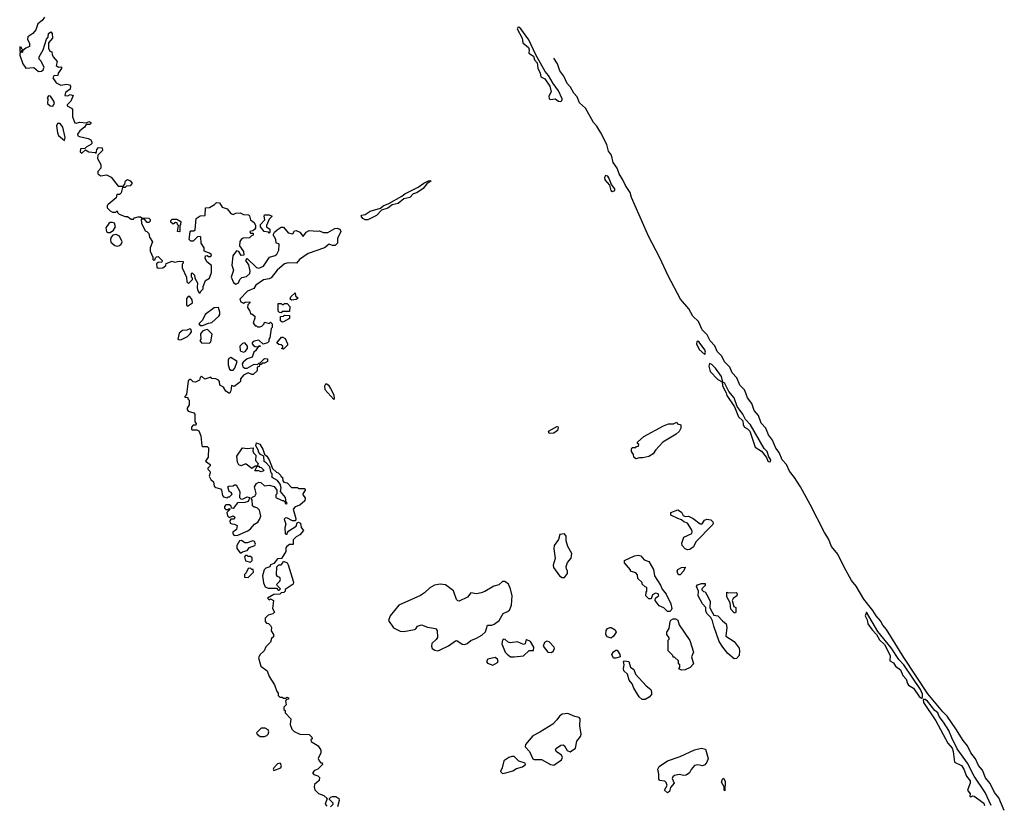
# Model space of a CAD drawing. Extents: x 2895860 to 3052244, y 542080 to 918683.
# Tile 110 of 133: x 2978133 to 2986542, y 845547 to 852252. Entities that reach past the tile are written whole.
import ezdxf

# ---------------------------------------------------------------- set-up
doc = ezdxf.new("R2010")
doc.units = 0

msp = doc.modelspace()

# ---------------------------------------------------------------- linework, layer by layer
at = {"layer": '0CON05XD'}
for points in [[(2978346.1, 852273.9), (2978326.4, 852243.6), (2978287.5, 852215), (2978272.5, 852165), (2978246.4, 852133.6), (2978202.5, 852105), (2978200, 852085), (2978217, 852047), (2978218.3, 852021.7), (2978185, 852010), (2978160, 851990), (2978155, 851970), (2978150, 851985), (2978160, 851995), (2978150, 852005), (2978150, 852015), (2978135, 852020), (2978133.3, 851985), (2978140, 851975), (2978133.8, 851966.2), (2978135, 851950), (2978158.8, 851875), (2978185, 851837.5), (2978255, 851842.5), (2978295, 851808.8), (2978318.8, 851811.2), (2978333.8, 851825), (2978341.2, 851845), (2978315, 851900), (2978300, 851915), (2978300, 851935), (2978333.8, 851995), (2978362.5, 852085), (2978377, 852103), (2978380, 852135), (2978398.3, 852148.3), (2978410, 852135), (2978412.5, 852095), (2978380, 852055), (2978378.3, 852008.3), (2978391.7, 851981.7), (2978408.3, 851978.3), (2978410, 851955), (2978420, 851935), (2978452.5, 851895), (2978445, 851860), (2978465, 851847.5), (2978485, 851850), (2978490, 851845), (2978490, 851835), (2978462.5, 851795), (2978460, 851775), (2978425, 851772.5), (2978417.5, 851755), (2978445, 851712.5), (2978485, 851692.5), (2978535, 851702.5), (2978560, 851695), (2978567.5, 851685), (2978565, 851660), (2978525, 851630), (2978520, 851605), (2978545, 851602.5), (2978565, 851612.5), (2978590, 851605), (2978570, 851555), (2978540, 851525), (2978537.5, 851515), (2978575, 851496.7), (2978583.3, 851485), (2978583.6, 851423.6), (2978605, 851370), (2978615, 851367.5), (2978645, 851376.2), (2978705, 851370), (2978725, 851382.5), (2978740, 851375), (2978740, 851365), (2978731.7, 851358.3), (2978701.7, 851358.3), (2978687.5, 851335), (2978647, 851303), (2978627.5, 851275), (2978630, 851260), (2978643.3, 851253.3), (2978718.8, 851238.8), (2978740, 851225), (2978750, 851205), (2978750, 851195), (2978740, 851185), (2978700, 851165), (2978688.3, 851151.7), (2978651.7, 851148.3), (2978650, 851125), (2978665, 851112.5), (2978695, 851140), (2978725, 851123.8), (2978777.5, 851117.5), (2978785, 851110), (2978792.5, 851145), (2978805, 851160), (2978838.3, 851158.3), (2978840, 851135), (2978800, 851095), (2978798.3, 851068.3), (2978827.5, 851015), (2978827, 850983), (2978800, 850955), (2978800, 850935), (2978825, 850920), (2978875, 850927.5), (2978915, 850907.5), (2978975, 850830), (2979018.3, 850831.7), (2979031.7, 850848.3), (2979037.5, 850875), (2979053.6, 850886.4), (2979077.5, 850875), (2979092.5, 850855), (2979077, 850833), (2979045, 850830), (2979035, 850820), (2979011.7, 850818.3), (2979000, 850775), (2978985, 850760), (2978961.7, 850758.3), (2978958.3, 850731.7), (2978887.5, 850675), (2978880, 850665), (2978880, 850645), (2978905, 850620), (2978925, 850610), (2978955, 850610), (2978965, 850620), (2978970, 850605), (2978983, 850593), (2979033, 850573), (2979055, 850572.5), (2979085, 850550), (2979105, 850550), (2979115, 850560), (2979145, 850570), (2979165, 850570), (2979175, 850560), (2979235, 850557.5), (2979247.5, 850545), (2979246.7, 850533.3), (2979235, 850520), (2979221.7, 850521.7), (2979198.3, 850548.3), (2979175, 850550), (2979170, 850545), (2979172.5, 850515), (2979205, 850450), (2979220, 850445), (2979237, 850427), (2979242.5, 850395), (2979267.5, 850355), (2979247.5, 850305), (2979247.5, 850275), (2979270, 850225), (2979270, 850205), (2979275, 850200), (2979288.3, 850201.7), (2979291.7, 850218.3), (2979301.7, 850228.3), (2979315, 850230), (2979350, 850195), (2979348.3, 850181.7), (2979315, 850180), (2979301.7, 850168.3), (2979305, 850140), (2979315, 850130), (2979357, 850133), (2979380, 850155), (2979385, 850170), (2979435, 850190), (2979455, 850182.5), (2979495, 850190), (2979528.3, 850188.3), (2979530, 850175), (2979520, 850165), (2979520, 850135), (2979557.5, 850055), (2979560, 850015), (2979575, 850000), (2979610, 850035), (2979610, 850045), (2979600, 850055), (2979600, 850085), (2979605, 850090), (2979625, 850070), (2979630, 850045), (2979652.5, 850005), (2979647.5, 849965), (2979652.5, 849945), (2979665, 849920), (2979675, 849920), (2979680, 849935), (2979700, 849955), (2979700, 849975), (2979720, 850025), (2979753, 850047), (2979772.5, 850095), (2979770, 850155), (2979732.5, 850185), (2979717.5, 850215), (2979720, 850235), (2979735, 850240), (2979745, 850230), (2979765, 850230), (2979770, 850245), (2979755, 850260), (2979710, 850275), (2979707.5, 850305), (2979682.5, 850345), (2979680, 850395), (2979675, 850400), (2979651.7, 850398.3), (2979615, 850360), (2979595, 850360), (2979580, 850375), (2979588.3, 850441.7), (2979595, 850450), (2979621.7, 850448.3), (2979631.7, 850458.3), (2979640, 850555), (2979675, 850577.5), (2979718.3, 850581.7), (2979720, 850645), (2979755, 850650), (2979797, 850673), (2979815, 850690), (2979838.3, 850688.3), (2979861.7, 850651.7), (2979906.4, 850636.4), (2979935, 850597.5), (2979955, 850590), (2979978.3, 850601.7), (2980015, 850602.5), (2980045, 850590), (2980087, 850587), (2980097, 850577), (2980103, 850543), (2980135, 850520), (2980147.5, 850495), (2980147.5, 850475), (2980139.3, 850460.7), (2980125, 850450), (2980100, 850445), (2980105, 850430), (2980128.3, 850428.3), (2980128.3, 850411.7), (2980111.7, 850408.3), (2980095, 850390), (2980042, 850388), (2980023.6, 850376.4), (2980012.3, 850357.7), (2980011.2, 850321.2), (2980045, 850272.5), (2980048.8, 850241.2), (2980025, 850240), (2980005, 850272.5), (2979985, 850280), (2979953.6, 850236.4), (2979945.9, 850155.9), (2979960, 850115), (2979938, 850055), (2979959.3, 850009.3), (2979980, 849995), (2980001.2, 850005), (2980014.2, 850035), (2980030, 850050), (2980068.9, 850061.1), (2980099.2, 850085), (2980102.9, 850105), (2980089.2, 850159.2), (2980064, 850195), (2980075, 850212.5), (2980157, 850137), (2980175, 850130.8), (2980215, 850149.2), (2980265.9, 850224.1), (2980315, 850240), (2980328.8, 850251.2), (2980346.2, 850285), (2980349.3, 850329.3), (2980345, 850340), (2980323, 850343), (2980320, 850375), (2980297.5, 850415), (2980310.7, 850439.3), (2980330.7, 850459.3), (2980365, 850480), (2980385, 850480), (2980425, 850432.5), (2980467, 850423), (2980480.7, 850449.3), (2980495, 850452.5), (2980525, 850437.5), (2980555, 850400), (2980580.5, 850439.5), (2980605, 850453.3), (2980675, 850446.7), (2980695, 850450), (2980724, 850434), (2980764.1, 850435.9), (2980825, 850468.6), (2980845, 850472.9), (2980866, 850465), (2980874.4, 850445), (2980846.2, 850385), (2980846, 850344), (2980826.7, 850323.3), (2980805, 850323.8), (2980775, 850336), (2980735, 850303.8), (2980596.2, 850255), (2980523.8, 850205), (2980495.8, 850174.2), (2980425, 850175.6), (2980395, 850168.1), (2980331.4, 850115), (2980282.2, 850047.8), (2980265, 850039.1), (2980215, 850030), (2980150, 849985), (2980134, 849956), (2980078, 849935), (2980013.3, 849865), (2980022.5, 849845), (2980045, 849832.5), (2980058.3, 849841.7), (2980100, 849845), (2980100, 849835), (2980083, 849817), (2980080, 849795), (2980100, 849765), (2980105, 849740)], [(2982755, 851553.3), (2982765.7, 851564.3), (2982766.8, 851575), (2982734.3, 851645), (2982688.2, 851708.2), (2982650, 851775), (2982619.8, 851809.8), (2982541.7, 851951.7), (2982479.9, 852079.9), (2982413.1, 852175), (2982395, 852187.7), (2982388, 852185), (2982382.1, 852175), (2982423.8, 852095), (2982429.5, 852055), (2982478, 852015), (2982483.8, 851995), (2982480, 851965), (2982520.6, 851940.6), (2982528.5, 851908.5), (2982552.3, 851882.3), (2982558.9, 851838.9), (2982578.2, 851795), (2982583.7, 851763.7), (2982617.6, 851747.6), (2982661.8, 851685), (2982671.8, 851635), (2982651.4, 851598.6), (2982655, 851576), (2982665, 851571.3), (2982705, 851575.2), (2982735, 851555.4), (2982755, 851553.3)], [(2986541.7, 845501.7), (2986495, 845610), (2986457.5, 845655), (2986422, 845732), (2986381.1, 845781.1), (2986355.2, 845845.2), (2986322.5, 845885), (2986295, 845943.1), (2986254.7, 845994.7), (2986226.9, 846055), (2986189.8, 846099.8), (2986129.1, 846199.1), (2986055, 846307.5), (2986017.1, 846345), (2985889.3, 846499.3), (2985685, 846807.8), (2985535, 847047.5), (2985504.7, 847084.7), (2985485, 847120.8), (2985446.9, 847165), (2985420.1, 847210.1), (2985342.3, 847305), (2985277.5, 847417.5), (2985236.2, 847466.2), (2985170.6, 847585), (2985119.6, 847689.6), (2985065.9, 847755.9), (2985040.1, 847820.1), (2985005.8, 847874.2), (2984883.8, 848115), (2984800.4, 848265), (2984750.9, 848345), (2984707.6, 848397.6), (2984681.1, 848455), (2984644.4, 848495), (2984619.1, 848559.1), (2984590.6, 848595), (2984562.1, 848662.1), (2984527.7, 848707.7), (2984504.1, 848764.1), (2984465, 848808), (2984442.1, 848872.1), (2984405.4, 848915.4), (2984386.9, 848976.9), (2984347.8, 849025), (2984335, 849063.3), (2984322.4, 849092.4), (2984283.4, 849133.4), (2984258.2, 849195), (2984216.7, 849236.7), (2984196.8, 849286.8), (2984151.7, 849331.7), (2984130.5, 849380.5), (2984090.5, 849420.5), (2984068.7, 849468.7), (2984030.3, 849510.3), (2984005, 849563.1), (2983961.4, 849605), (2983929.5, 849675), (2983882.4, 849722.4), (2983846.5, 849785), (2983777.3, 849867.3), (2983670, 850065), (2983600.2, 850220.2), (2983502.5, 850405), (2983464.7, 850494.7), (2983356.9, 850735), (2983346.3, 850776.3), (2983305.5, 850835.5), (2983284.3, 850885), (2983251.4, 850935), (2983236.5, 850985), (2983202.8, 851032.8), (2983186.4, 851095), (2983160.5, 851130.5), (2983146.9, 851185), (2983095.3, 851285.3), (2983062.4, 851342.4), (2983034.3, 851375), (2982965.3, 851495.3), (2982915, 851541.2), (2982893.6, 851593.6), (2982864.4, 851624.4), (2982836.9, 851675), (2982807.5, 851707.5), (2982779.1, 851769.1), (2982745.5, 851815.5), (2982725, 851876.2), (2982694.7, 851923.5)], [(2978415, 851514.2), (2978430, 851535), (2978425.8, 851555.8), (2978395, 851597.5), (2978378.3, 851601.7), (2978367.5, 851585), (2978372.5, 851575), (2978371.4, 851535), (2978393.8, 851515), (2978415, 851514.2)], [(2978515, 851220), (2978522.5, 851245), (2978502, 851335), (2978480, 851365), (2978455, 851366), (2978447.1, 851345), (2978455.6, 851285), (2978465, 851264.3), (2978515, 851220)], [(2981105, 850543.5), (2981084.3, 850544.3), (2981064.4, 850554.4), (2981050, 850575), (2981055, 850582.5), (2981085, 850588.2), (2981125, 850618.2), (2981215, 850643.8), (2981237.1, 850662.9), (2981287.1, 850682.9), (2981395.5, 850744.5), (2981423.4, 850766.6), (2981537.1, 850822.9), (2981585, 850855.8), (2981625, 850875.8), (2981647.5, 850875), (2981610.6, 850849.4), (2981578.3, 850811.7), (2981525.5, 850774.5), (2981493.8, 850766.2), (2981463.8, 850735), (2981415, 850723.1), (2981365, 850681.9), (2981315, 850670.9), (2981278.3, 850641.7), (2981224.2, 850625.8), (2981179.8, 850580.2), (2981105, 850543.5)], [(2983195, 850785.7), (2983215, 850794), (2983215, 850808), (2983186.1, 850846.1), (2983165, 850901.4), (2983155, 850915.4), (2983135, 850920.8), (2983127.1, 850905), (2983130.8, 850885), (2983170.3, 850840.3), (2983180.8, 850795), (2983195, 850785.7)], [(2978905, 850434), (2978935.5, 850454.5), (2978952.5, 850485), (2978944, 850514), (2978925, 850522), (2978905, 850520), (2978895, 850512), (2978869.4, 850475), (2978875, 850442), (2978885, 850434.2), (2978905, 850434)], [(2979495, 850440), (2979480, 850445), (2979490, 850495), (2979480, 850505), (2979478.3, 850518.3), (2979465, 850520), (2979445, 850507.5), (2979423, 850523), (2979423, 850537), (2979435, 850550), (2979475, 850550), (2979508.3, 850528.3), (2979507, 850503), (2979500, 850495), (2979500, 850445), (2979495, 850440)], [(2980265, 850430), (2980257.5, 850437.5), (2980220, 850445), (2980190, 850485), (2980190, 850505), (2980227, 850543), (2980220, 850575), (2980223, 850587), (2980265, 850587.5), (2980290, 850575), (2980265, 850550), (2980240, 850495), (2980240, 850485), (2980270, 850465), (2980270, 850435), (2980265, 850430)], [(2978965, 850318.8), (2978985, 850323.8), (2979000, 850335), (2979007.5, 850355), (2978986.7, 850405), (2978958.3, 850418.3), (2978928.6, 850411.4), (2978914.4, 850395.6), (2978908, 850375), (2978911.7, 850351.7), (2978945, 850323.3), (2978965, 850318.8)], [(2980455, 849857.5), (2980442.5, 849865), (2980447.5, 849885), (2980485, 849920), (2980490, 849895), (2980510, 849875), (2980495, 849862.5), (2980455, 849857.5)], [(2979565, 849807.5), (2979575, 849813.3), (2979608.8, 849835), (2979605, 849860), (2979585, 849890), (2979571.7, 849888.3), (2979558.3, 849871.7), (2979557.5, 849815), (2979565, 849807.5)], [(2979695, 849642.5), (2979745, 849662.5), (2979775, 849667.5), (2979835, 849720), (2979842.5, 849735), (2979842.5, 849755), (2979830, 849795), (2979795, 849791.2), (2979716, 849735), (2979693.8, 849686.2), (2979662.5, 849655), (2979675, 849642.5), (2979695, 849642.5)], [(2980365, 849750), (2980351.7, 849751.7), (2980340, 849765), (2980341.7, 849828.3), (2980365, 849830), (2980375, 849820), (2980385, 849820), (2980395, 849830), (2980418.3, 849828.3), (2980440, 849805), (2980438.3, 849761.7), (2980375, 849760), (2980365, 849750)], [(2980105, 849740), (2980115, 849740), (2980141.7, 849721.7), (2980142.5, 849705), (2980127.5, 849665), (2980145, 849640), (2980155, 849640), (2980165, 849630), (2980185, 849630), (2980200, 849635), (2980220, 849655), (2980225, 849670), (2980265, 849660), (2980275, 849670), (2980290, 849655), (2980290, 849625), (2980280, 849615), (2980270, 849535), (2980260, 849525), (2980260, 849505), (2980250, 849495), (2980212.5, 849482.5), (2980175, 849517.5), (2980135, 849507.5), (2980120, 849495), (2980120, 849485), (2980130.7, 849470.7), (2980145, 849462.5), (2980170, 849460), (2980175, 849470), (2980190, 849465), (2980170, 849460), (2980147.5, 849425), (2980132.5, 849415), (2980119.3, 849370.7), (2980075, 849357.5), (2980040.7, 849329.3), (2980032.5, 849315), (2980037.5, 849287.5), (2980055, 849277.5), (2980075, 849278.8), (2980135, 849312.5), (2980165, 849310), (2980175, 849320), (2980188.3, 849321.7), (2980225, 849360), (2980248.3, 849358.3), (2980250, 849335), (2980225, 849320), (2980205, 849320), (2980195, 849310), (2980181.7, 849308.3), (2980178.3, 849291.7), (2980160, 849285), (2980160, 849255), (2980127, 849223), (2980115, 849222.5), (2980085, 849236.7), (2980045, 849217.5), (2980020, 849185), (2980020, 849165), (2980010, 849155), (2979965, 849120), (2979941.7, 849128.3), (2979937.5, 849085), (2979925, 849060), (2979895, 849082.5), (2979872.5, 849115), (2979841.7, 849131.7), (2979840, 849165), (2979830, 849175), (2979807, 849187), (2979775, 849190), (2979765, 849200), (2979715, 849182.5), (2979685, 849210), (2979673.3, 849196.7), (2979667.5, 849175), (2979635, 849157.5), (2979615, 849160), (2979595, 849180), (2979585, 849180), (2979571.7, 849168.3), (2979557.5, 849052.5), (2979542.5, 849035), (2979545, 849030), (2979568.3, 849028.3), (2979570, 849015), (2979580, 849005), (2979580, 848965), (2979562.5, 848935), (2979562.5, 848925), (2979571.7, 848911.7), (2979620, 848895), (2979630, 848885), (2979628.3, 848818.3), (2979640, 848805), (2979638.3, 848791.7), (2979615, 848790), (2979600, 848775), (2979600, 848755), (2979605, 848750), (2979645, 848752.5), (2979663, 848743), (2979679.3, 848699.3), (2979690, 848615), (2979698.3, 848608.3), (2979735, 848607.5), (2979747, 848597), (2979741.7, 848518.3), (2979720, 848485), (2979760, 848455), (2979760, 848445), (2979740, 848425), (2979740, 848415), (2979757, 848397), (2979760, 848385), (2979752.5, 848355), (2979767, 848327), (2979787, 848307), (2979795, 848270), (2979808.3, 848258.3), (2979848.3, 848248.3), (2979857, 848237), (2979865, 848190), (2979875, 848180), (2979905, 848170), (2979915, 848180), (2979925, 848180), (2979947.5, 848202.5), (2979940, 848215), (2979922.5, 848225), (2979910, 848265), (2979918.3, 848271.7), (2979955, 848272.5), (2979968.3, 848281.7), (2979981.7, 848281.7), (2980012.5, 848225), (2980010, 848175), (2980021.7, 848161.7), (2980035, 848160), (2980075, 848180), (2980100, 848175), (2980085, 848140), (2980055, 848130), (2979993, 848127), (2979955, 848080), (2979941.7, 848081.7), (2979938.3, 848098.3), (2979925, 848110), (2979895, 848110), (2979883, 848097), (2979883, 848083), (2979895, 848070), (2979920, 848070), (2979925, 848080), (2979930, 848075), (2979902.5, 848045), (2979908.3, 848018.3), (2979921.7, 848001.7), (2979955, 848017.5), (2979970, 848005), (2979965, 847990), (2979935, 847990), (2979927.5, 847975), (2979930, 847955), (2979945, 847947.5), (2979967, 847947), (2979990, 847935), (2979985, 847900), (2979953, 847877), (2979953, 847863), (2979965, 847850), (2979995, 847852.5), (2980080.7, 847889.3), (2980103.9, 847906.1), (2980137.5, 847945), (2980165.9, 847964.1), (2980180, 847985), (2980192.5, 848015), (2980180, 848065), (2980165, 848083.3), (2980145, 848092.5), (2980135, 848090), (2980121.7, 848101.7), (2980120, 848155), (2980110, 848165), (2980125, 848180), (2980140, 848185), (2980151.7, 848208.3), (2980137.5, 848265), (2980155, 848292.5), (2980175, 848303.3), (2980193, 848303), (2980225, 848273.3), (2980265, 848277.5), (2980307, 848267), (2980330, 848235), (2980330, 848205), (2980320, 848195), (2980320, 848175), (2980375, 848147.5), (2980387, 848147), (2980398.3, 848138.3), (2980401.7, 848121.7), (2980415, 848120), (2980417.5, 848125), (2980410, 848135), (2980402.5, 848175), (2980360, 848225), (2980367.5, 848255), (2980357, 848287), (2980335, 848320), (2980290, 848345), (2980290, 848375), (2980280, 848385), (2980270, 848435), (2980239.3, 848469.3), (2980220, 848480), (2980217.5, 848527.5), (2980190.7, 848540.7), (2980173, 848563), (2980172.5, 848575), (2980150, 848615), (2980155, 848640), (2980185, 848630), (2980210, 848585), (2980222.5, 848542.5), (2980242.5, 848525), (2980262.5, 848495), (2980291.7, 848421.7), (2980325, 848390), (2980340, 848385), (2980360, 848365), (2980365, 848350), (2980378.3, 848348.3), (2980380, 848315), (2980390, 848305), (2980418.3, 848298.3), (2980455, 848260), (2980505, 848260), (2980515, 848250), (2980565, 848250), (2980570, 848245), (2980570, 848235), (2980550, 848205), (2980550, 848195), (2980571.7, 848171.7), (2980567.5, 848145), (2980525, 848107.5), (2980485, 848093.3), (2980470, 848075), (2980492.5, 847995), (2980490, 847975), (2980463.8, 847973.8), (2980415, 848000), (2980401.7, 847998.3), (2980392.5, 847987.5), (2980406.7, 847945), (2980397.5, 847915), (2980400, 847865), (2980405, 847860), (2980418.3, 847861.7), (2980420, 847875), (2980431.7, 847888.3), (2980495, 847930), (2980501.7, 847958.3), (2980515, 847962.5), (2980530, 847955), (2980538.3, 847918.3), (2980557, 847893), (2980526.4, 847853.6), (2980495, 847837.5), (2980468.3, 847811.7), (2980467.5, 847772.5), (2980438.3, 847771.7), (2980413.3, 847756.7), (2980407.5, 847745), (2980407, 847713), (2980368.3, 847651.7), (2980335, 847650), (2980305, 847610), (2980275, 847600), (2980268.3, 847581.7), (2980235, 847570), (2980220, 847555), (2980206.7, 847505), (2980216.7, 847445), (2980230.7, 847410.7), (2980255, 847400), (2980325, 847400), (2980341.7, 847381.7), (2980348.3, 847381.7), (2980360, 847395), (2980331.7, 847421.7), (2980330, 847435), (2980355, 847460), (2980360, 847475), (2980355, 847490), (2980335, 847500), (2980327.5, 847515), (2980328.3, 847581.7), (2980345, 847600), (2980365, 847600), (2980380, 847615), (2980385, 847630), (2980416.1, 847616.1), (2980425, 847600), (2980471.7, 847451.7), (2980470, 847435), (2980401.7, 847388.3), (2980400, 847375), (2980388.3, 847361.7), (2980365, 847360), (2980355, 847350), (2980303, 847347), (2980250, 847315), (2980265, 847300), (2980275, 847310), (2980300, 847295), (2980292.5, 847225), (2980310, 847195), (2980295, 847180), (2980255, 847170), (2980230, 847145), (2980230, 847115), (2980241.7, 847101.7), (2980258.3, 847098.3), (2980275, 847080), (2980282.5, 847065), (2980280, 847035), (2980300, 847005), (2980300, 846985), (2980285, 846970), (2980275, 846940), (2980235, 846900), (2980220, 846865), (2980185, 846830), (2980173.3, 846805), (2980192.5, 846735), (2980247.5, 846695), (2980262.5, 846645), (2980310, 846575), (2980328.3, 846518.3), (2980340, 846505), (2980340, 846485), (2980355, 846470), (2980375, 846470), (2980385, 846460), (2980405, 846460), (2980415, 846470), (2980430, 846465), (2980428.3, 846451.7), (2980411.7, 846448.3), (2980402.5, 846437.5), (2980410, 846405), (2980390, 846385), (2980390, 846365), (2980400, 846355), (2980400, 846335), (2980450, 846285), (2980442.5, 846235), (2980457.5, 846195), (2980476.4, 846176.4), (2980525, 846152.5), (2980605, 846150), (2980627, 846127), (2980630, 846115), (2980620, 846105), (2980621.7, 846091.7), (2980682.5, 846055), (2980705.9, 846015.9), (2980706.4, 845993.6), (2980682.5, 845945), (2980690, 845925), (2980705, 845910), (2980715, 845910), (2980720, 845895), (2980680, 845855), (2980650, 845845), (2980632.5, 845825), (2980645, 845810), (2980678.3, 845798.3), (2980693, 845783), (2980690.7, 845759.3), (2980651.2, 845725), (2980648.8, 845705), (2980655, 845677.5), (2980686.4, 845646.4), (2980730.7, 845630.7), (2980760, 845605), (2980742.5, 845555), (2980755, 845540)], [(2980375, 849670), (2980361.7, 849681.7), (2980361.7, 849718.3), (2980385, 849720), (2980395, 849730), (2980438.3, 849728.3), (2980438.3, 849701.7), (2980385, 849672.5), (2980375, 849670)], [(2979495, 849520), (2979515, 849522.5), (2979565, 849547.5), (2979589.3, 849570.7), (2979601.7, 849588.3), (2979598.3, 849608.3), (2979585, 849612.5), (2979559.3, 849600.7), (2979525, 849600), (2979495, 849577.5), (2979482.5, 849525), (2979495, 849520)], [(2979755, 849490), (2979767, 849503), (2979777, 849567), (2979737, 849607), (2979715, 849602.5), (2979695, 849592.5), (2979678.3, 849571.7), (2979680, 849525), (2979673, 849513), (2979685, 849492.5), (2979755, 849490)], [(2980385, 849440), (2980370, 849445), (2980380, 849455), (2980380, 849465), (2980367, 849477), (2980345, 849480), (2980330, 849495), (2980368.3, 849541.7), (2980381.7, 849541.7), (2980399.3, 849529.3), (2980420, 849485), (2980420, 849475), (2980385, 849440)], [(2983985, 849393.8), (2983990, 849415), (2983985.3, 849435), (2983935, 849498.6), (2983925, 849506.9), (2983916.8, 849503.2), (2983913.8, 849485), (2983935, 849435.6), (2983985, 849393.8)], [(2980045, 849413.3), (2980059.3, 849420.7), (2980080, 849445), (2980080, 849465), (2980055, 849492.5), (2980035, 849486.7), (2980012.5, 849465), (2980017.5, 849425), (2980045, 849413.3)], [(2979955, 849260), (2979971.7, 849278.3), (2979990, 849335), (2979935, 849367.5), (2979920.7, 849359.3), (2979912.5, 849345), (2979912.5, 849305), (2979925, 849270), (2979935, 849260), (2979955, 849260)], [(2984535, 848477.8), (2984545, 848482.2), (2984548.5, 848495), (2984530.9, 848520.9), (2984515.3, 848565), (2984491.6, 848591.6), (2984375, 848792.7), (2984330.3, 848840.3), (2984309.1, 848885), (2984259.1, 848949.1), (2984235.9, 849025), (2984189.2, 849079.2), (2984155, 849145.6), (2984138.3, 849158.3), (2984125.8, 849205), (2984076.1, 849276.1), (2984045, 849310), (2984025, 849318.1), (2984017.8, 849295), (2984029.1, 849249.1), (2984095, 849180.5), (2984131.7, 849161.7), (2984135, 849126.2), (2984166.9, 849066.9), (2984172.3, 849045), (2984237.6, 848947.6), (2984272.5, 848862.5), (2984307.4, 848827.4), (2984310.4, 848795), (2984322.2, 848775), (2984349.4, 848759.4), (2984368.7, 848738.7), (2984413.2, 848603.2), (2984468.4, 848568.4), (2984511.4, 848515), (2984523.3, 848483.3), (2984535, 848477.8)], [(2980815, 849010), (2980822.5, 849017.5), (2980820, 849045), (2980790.8, 849105), (2980775, 849126.2), (2980755, 849140), (2980745, 849140), (2980736.2, 849125), (2980739.2, 849095), (2980815, 849010)], [(2982655, 848721.2), (2982650.5, 848739.5), (2982725, 848783.3), (2982731.7, 848771.7), (2982727.1, 848745), (2982695, 848721.4), (2982655, 848721.2)], [(2983395, 848502.5), (2983378.3, 848518.3), (2983375, 848540), (2983357.5, 848565), (2983357.5, 848585), (2983365, 848600), (2983395, 848600), (2983401.7, 848608.3), (2983418.3, 848611.7), (2983420, 848625), (2983410, 848635), (2983410, 848645), (2983463.3, 848695), (2983631.2, 848785), (2983675, 848801.2), (2983717.5, 848802.5), (2983745, 848817.5), (2983751.7, 848801.7), (2983780, 848795), (2983780, 848765), (2983765, 848737.5), (2983740, 848715), (2983624.4, 848645.6), (2983562.9, 848577.1), (2983543.3, 848545), (2983505, 848522.5), (2983455, 848512), (2983425, 848513.3), (2983395, 848502.5)], [(2980195, 848392.5), (2980175, 848400), (2980141.7, 848401.7), (2980160, 848440), (2980145, 848440), (2980115, 848420), (2980067, 848457), (2980055, 848457.5), (2980025, 848442.5), (2980003.6, 848453.6), (2979992.5, 848475), (2979987.5, 848525), (2980035, 848597.5), (2980075, 848592.5), (2980127.5, 848597.5), (2980123, 848573), (2980130, 848555), (2980150, 848535), (2980148.3, 848488.3), (2980170, 848465), (2980160, 848440), (2980175, 848440), (2980181.7, 848431.7), (2980195, 848430), (2980217, 848407), (2980215, 848400), (2980195, 848392.5)], [(2983835, 847725.8), (2983815.6, 847735.6), (2983791.2, 847765), (2983787.5, 847785), (2983804.1, 847835.9), (2983872.3, 847867.7), (2983876.1, 847883.9), (2983869.1, 847899.1), (2983835, 847953.8), (2983805, 847966.7), (2983785, 847983.3), (2983753.2, 847993.2), (2983695, 848024), (2983695, 848046.2), (2983755, 848067.5), (2983785, 848047.5), (2983799.3, 848019.3), (2983815, 848012.5), (2983845, 848013.3), (2983885, 847995.8), (2983945, 847948.8), (2983960.7, 847949.3), (2983980.5, 847979.5), (2984000.6, 847989.4), (2984035, 847982.9), (2984052.9, 847965), (2984056, 847955), (2984048.8, 847941.2), (2983908.8, 847795), (2983888.2, 847751.8), (2983855, 847730), (2983835, 847725.8)], [(2982765, 847490.9), (2982785, 847491.8), (2982811.1, 847525), (2982812.1, 847545), (2982801.8, 847565), (2982800.7, 847585), (2982811.6, 847618.4), (2982843.2, 847655), (2982848.1, 847695), (2982815.6, 847755.6), (2982799.2, 847805), (2982801.2, 847845), (2982785, 847863.3), (2982745, 847857.5), (2982734.4, 847815), (2982697.9, 847765), (2982695.4, 847735.4), (2982707.1, 847652.9), (2982690, 847595), (2982690.8, 847575), (2982742.9, 847505), (2982765, 847490.9)], [(2980025, 847700), (2980035, 847710), (2980075, 847720), (2980095, 847747.5), (2980140, 847765), (2980147.5, 847775), (2980138.3, 847798.3), (2980125, 847802.5), (2980075, 847787.5), (2980055, 847787.5), (2980027, 847807), (2980010, 847805), (2979987.5, 847765), (2979987, 847737), (2980015, 847700), (2980025, 847700)], [(2980105, 847622.5), (2980120, 847635), (2980118.3, 847658.3), (2980105, 847670), (2980085, 847670), (2980075, 847680), (2980061.7, 847678.3), (2980052.5, 847667.5), (2980061.7, 847631.7), (2980105, 847622.5)], [(2983665, 847200), (2983635, 847233.3), (2983595, 847250), (2983560, 847295), (2983562.5, 847315), (2983591.7, 847338.3), (2983585, 847352.5), (2983563.6, 847356.4), (2983537, 847343), (2983525, 847310), (2983505, 847310), (2983480, 847335), (2983483, 847367), (2983490, 847375), (2983490, 847405), (2983475, 847410), (2983450, 847435), (2983448.3, 847448.3), (2983411.7, 847481.7), (2983410, 847515), (2983395, 847530), (2983350, 847545), (2983350, 847555), (2983297.5, 847615), (2983297.5, 847635), (2983385, 847676.2), (2983415, 847681.2), (2983437.5, 847675), (2983465, 847642.5), (2983505, 847626), (2983545, 847560), (2983554.3, 847504.3), (2983605.5, 847425.5), (2983620, 847390), (2983655, 847348), (2983695, 847266.2), (2983702.5, 847225), (2983697.9, 847212.1), (2983685, 847201.2), (2983665, 847200)], [(2980085, 847490), (2980130, 847535), (2980128.3, 847558.3), (2980115, 847560), (2980105, 847570), (2980083.6, 847566.4), (2980068.3, 847531.7), (2980053, 847517), (2980053.6, 847493.6), (2980085, 847490)], [(2983775, 847513.8), (2983762.5, 847515), (2983753.8, 847525), (2983747.5, 847545), (2983755, 847560), (2983785, 847577.5), (2983815, 847580), (2983817.5, 847575), (2983802.5, 847545), (2983775, 847513.8)], [(2981705, 846865.7), (2981725, 846873.3), (2981795, 846906.7), (2981855, 846950), (2981865, 846952), (2981913, 846923), (2981935, 846919.4), (2981955, 846926.9), (2981985, 846953.8), (2982035, 846972.2), (2982080.1, 846999.9), (2982111.8, 847028.2), (2982127.1, 847082.9), (2982165, 847084.4), (2982185, 847091.4), (2982228.6, 847125), (2982260.8, 847185), (2982300.2, 847199.8), (2982315, 847211.9), (2982334.4, 847255), (2982337.5, 847335), (2982324, 847395), (2982307.5, 847435), (2982275, 847456.9), (2982255, 847456), (2982225, 847428.6), (2982183.4, 847416.6), (2982105, 847370), (2982075, 847358.6), (2982035, 847351.9), (2981985, 847361.2), (2981957.2, 847322.8), (2981885, 847290), (2981875, 847290.8), (2981862.6, 847302.6), (2981838.2, 847378.2), (2981768.7, 847428.7), (2981725, 847434.2), (2981675, 847424.3), (2981635, 847403.1), (2981590.3, 847359.7), (2981555, 847336), (2981372, 847255), (2981295.8, 847165), (2981284, 847125), (2981325, 847062.5), (2981382.3, 847032.3), (2981415, 847030.8), (2981505, 847047.5), (2981516.7, 847053.3), (2981531.2, 847075), (2981565, 847087.5), (2981615, 847068), (2981684.2, 847054.2), (2981697.9, 847037.9), (2981700.6, 846979.4), (2981688.9, 846961.1), (2981651.7, 846928.3), (2981648.8, 846905), (2981656.7, 846885), (2981679.7, 846869.7), (2981705, 846865.7)], [(2984235, 846797.5), (2984181.4, 846841.4), (2984136.7, 846895), (2984107.5, 846945), (2984060, 847075), (2984050.7, 847120.7), (2984035, 847150), (2984002.5, 847185), (2983993.3, 847205), (2983992.5, 847235), (2983963.3, 847265), (2983927.5, 847335), (2983930, 847375), (2983912.5, 847415), (2983923, 847427), (2983955, 847440), (2983988.3, 847438.3), (2983988.3, 847421.7), (2983960, 847395), (2983960, 847385), (2983971.7, 847371.7), (2983988.3, 847368.3), (2984015, 847317.5), (2984028.8, 847285), (2984026.7, 847235), (2984031.7, 847221.7), (2984060, 847170), (2984095, 847163.3), (2984135, 847120), (2984167.5, 847095), (2984171.2, 847065), (2984165, 846990), (2984235.7, 846945.7), (2984277.7, 846887.7), (2984281.2, 846865), (2984276.1, 846823.9), (2984255, 846800), (2984235, 846797.5)], [(2984245, 847190), (2984235, 847190), (2984205, 847220), (2984200, 847275), (2984173.3, 847325), (2984173, 847367), (2984185, 847360), (2984251.7, 847361.7), (2984260, 847355), (2984257.5, 847335), (2984227, 847313), (2984217.5, 847295), (2984233, 847243), (2984250, 847235), (2984250, 847195), (2984245, 847190)], [(2985835, 846461.4), (2985843.2, 846466.8), (2985843, 846495), (2985825, 846535.3), (2985685, 846745.8), (2985641.3, 846791.3), (2985575, 846890.7), (2985460.7, 847030.7), (2985365, 847195.8), (2985352.2, 847165), (2985369.2, 847129.2), (2985375.7, 847095), (2985413.1, 847043.1), (2985450, 847005), (2985475, 846958.6), (2985517.7, 846917.7), (2985566.7, 846825), (2985565, 846780), (2985595, 846763.1), (2985613.8, 846733.8), (2985655, 846702.5), (2985675.3, 846655.3), (2985703.8, 846623.8), (2985713.6, 846585), (2985722.6, 846572.6), (2985765.2, 846545.2), (2985814, 846474), (2985835, 846461.4)], [(2983185, 846972.5), (2983150, 846985), (2983137.5, 847005), (2983141.7, 847038.3), (2983154.2, 847055.8), (2983175, 847063.8), (2983185, 847063.8), (2983217.5, 847045), (2983227.5, 847025), (2983205, 846990), (2983185, 846972.5)], [(2983785, 846700), (2983761.7, 846711.7), (2983770, 846725), (2983770, 846745), (2983760, 846755), (2983758.3, 846778.3), (2983725, 846810), (2983715, 846810), (2983710, 846825), (2983670, 846865), (2983670, 846955), (2983680, 846965), (2983680, 846975), (2983660, 847005), (2983660, 847025), (2983680, 847055), (2983687.5, 847115), (2983695, 847127.5), (2983715, 847136.7), (2983735, 847138.8), (2983755, 847126.7), (2983766.4, 847086.4), (2983855, 846953.8), (2983887.5, 846855), (2983870, 846815), (2983887.5, 846755), (2983858.3, 846721.7), (2983815, 846702.5), (2983785, 846700)], [(2982355, 846814.2), (2982437, 846823), (2982483.6, 846866.4), (2982521.2, 846868.8), (2982524.5, 846895.5), (2982495, 846943.5), (2982465, 846960), (2982457, 846953), (2982450.8, 846925), (2982435, 846918.6), (2982385, 846941.4), (2982323.2, 846933.2), (2982305, 846938.8), (2982280.5, 846960.5), (2982265, 846963.8), (2982255, 846956.2), (2982250.6, 846925), (2982280, 846855), (2982295, 846835.8), (2982325, 846814.2), (2982355, 846814.2)], [(2982675, 846850.9), (2982693.1, 846865), (2982700.8, 846885), (2982698, 846895), (2982655, 846940.6), (2982635, 846948.2), (2982614.4, 846935), (2982603.3, 846905), (2982643.8, 846853.8), (2982675, 846850.9)], [(2982175, 846742), (2982213.3, 846765), (2982218.8, 846775), (2982213.8, 846795), (2982195, 846809.2), (2982132.5, 846795), (2982120, 846775), (2982129.3, 846759.3), (2982175, 846742)], [(2983225, 846802.5), (2983203.6, 846803.6), (2983190, 846835), (2983205, 846856.7), (2983225, 846870), (2983235, 846870), (2983257.5, 846835), (2983260, 846815), (2983225, 846802.5)], [(2983448.3, 846448.3), (2983422.6, 846472.6), (2983376.6, 846546.6), (2983364.2, 846584.2), (2983338.8, 846615), (2983323.8, 846665), (2983293.3, 846695), (2983290, 846715), (2983296.7, 846745), (2983290, 846775), (2983295, 846780), (2983335, 846773.3), (2983350, 846725), (2983377.5, 846705), (2983392.5, 846665), (2983482.5, 846565), (2983524.3, 846534.3), (2983530, 846515), (2983528, 846492), (2983509.3, 846470.7), (2983475, 846450), (2983448.3, 846448.3)], [(2986429.1, 845545), (2986377.3, 845657.3), (2986283.9, 845793.9), (2986226.2, 845906.2), (2986139.1, 846029.1), (2986092.5, 846122.5), (2986068.8, 846185), (2986023.7, 846255), (2985985.9, 846305), (2985974.1, 846335), (2985947, 846357), (2985885, 846435.3), (2985865, 846448.9), (2985849.3, 846450.7), (2985850.9, 846425), (2985957.7, 846267.7), (2986058.2, 846078.2), (2986096.9, 846035), (2986106, 846006), (2986115.8, 845915.8), (2986176.2, 845885), (2986195.5, 845855), (2986218.6, 845795), (2986251.1, 845755), (2986251.5, 845735), (2986228.1, 845675), (2986248.8, 845645), (2986247.5, 845625), (2986255, 845617.5), (2986273.8, 845626.2), (2986285, 845624.2), (2986366.9, 845565), (2986373.3, 845545)], [(2982695, 845890.5), (2982758.8, 845935), (2982767.5, 845955), (2982760, 845975), (2982715.5, 846005), (2982710.4, 846025), (2982716.7, 846035), (2982755, 846060.4), (2982775, 846063.1), (2982786.9, 846055), (2982808, 846015), (2982835, 846003.1), (2982879.2, 846035), (2982890, 846095), (2982921.4, 846135), (2982929.5, 846155), (2982916, 846226), (2982919.2, 846285), (2982910, 846295), (2982874.2, 846304.2), (2982815, 846331.4), (2982765, 846324.4), (2982742, 846308), (2982721.5, 846275), (2982685, 846238.2), (2982575, 846170.5), (2982515, 846140.8), (2982452.5, 846065), (2982450, 846045), (2982486.7, 846006.7), (2982515, 845942.5), (2982527.5, 845937.5), (2982588.6, 845938.6), (2982665, 845893.5), (2982695, 845890.5)], [(2980225, 846132.5), (2980245, 846141.2), (2980256.2, 846155), (2980260, 846175), (2980255, 846190), (2980230, 846205), (2980195, 846203.8), (2980163.3, 846175), (2980156.7, 846165), (2980160, 846155), (2980187.5, 846135), (2980225, 846132.5)], [(2982255, 845816.7), (2982285, 845823.8), (2982345, 845840), (2982375, 845859.4), (2982426.7, 845875), (2982453.3, 845895), (2982450, 845905), (2982395, 845922.9), (2982355, 845962.9), (2982335, 845963.3), (2982311.2, 845955), (2982267.1, 845925), (2982253.4, 845866.6), (2982238.8, 845835), (2982255, 845816.7)], [(2983665, 845653.3), (2983640, 845675), (2983662.5, 845715), (2983655, 845740), (2983641.7, 845751.7), (2983599.3, 845759.3), (2983590, 845770), (2983591.7, 845811.7), (2983583.3, 845855), (2983593.6, 845876.4), (2983665, 845926.7), (2983775, 845964), (2983895, 846019.2), (2983955, 846034.3), (2983990, 846025), (2984012.5, 845945), (2984001.2, 845915), (2983985, 845893.3), (2983965, 845883.3), (2983925, 845893.3), (2983895, 845886.7), (2983866.4, 845853.6), (2983852.5, 845825), (2983825, 845803.3), (2983805, 845801.2), (2983765, 845810), (2983725, 845801.2), (2983711.2, 845788.8), (2983706.7, 845775), (2983722.5, 845735), (2983691.2, 845698.8), (2983682.5, 845665), (2983665, 845653.3)], [(2980305, 845844), (2980363.3, 845865), (2980370, 845885), (2980356.7, 845905), (2980335, 845900), (2980303.3, 845865), (2980296.7, 845855), (2980305, 845844)], [(2984155, 845670), (2984150, 845675), (2984150, 845705), (2984127.5, 845745), (2984135, 845770), (2984145, 845777.5), (2984157, 845753), (2984155, 845670)], [(2980787, 845533), (2980810, 845555), (2980810, 845565), (2980780, 845595), (2980780, 845605), (2980790, 845615), (2980805, 845622.5), (2980831.7, 845621.7), (2980860, 845605), (2980861.7, 845588.3), (2980847, 845533)]]:
    msp.add_lwpolyline(points, dxfattribs=at)

doc.saveas('drawing.dxf')
